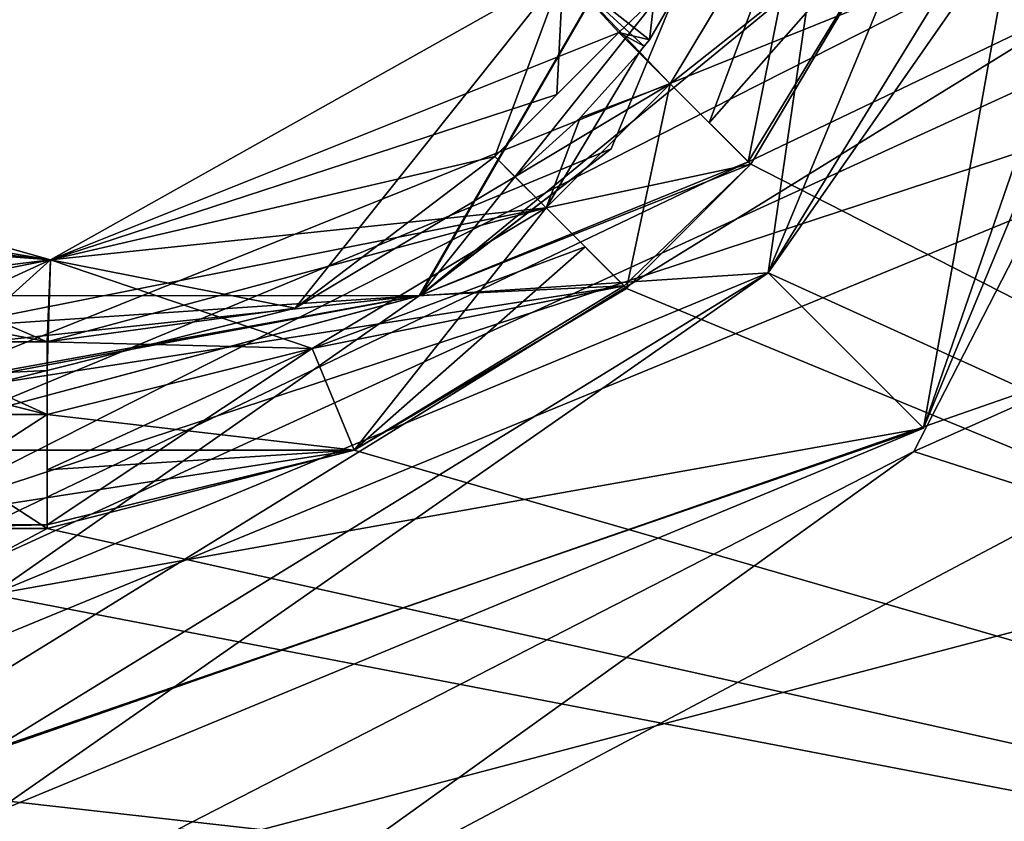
# Model space of a CAD drawing. Header units: millimetres. Extents: x -8.5 to 79.9, y -52.5 to 37.
# Tile 12 of 159: x 2.6 to 7.1, y -31 to -27.4. Entities that reach past the tile are written whole.
import ezdxf

# ---------------------------------------------------------------- set-up
doc = ezdxf.new("R2010")
doc.units = ezdxf.units.MM
doc.header["$LTSCALE"] = 65.185185
for name, color, linetype in [('131', 7, 'CONTINUOUS'), ('138', 7, 'CONTINUOUS'), ('170', 7, 'CONTINUOUS'), ('181', 7, 'CONTINUOUS'), ('183', 7, 'CONTINUOUS'), ('202', 7, 'CONTINUOUS'), ('206', 7, 'CONTINUOUS'), ('256', 7, 'CONTINUOUS'), ('258', 7, 'CONTINUOUS'), ('260', 7, 'CONTINUOUS'), ('31', 7, 'CONTINUOUS'), ('312', 7, 'CONTINUOUS'), ('313', 7, 'CONTINUOUS'), ('314', 7, 'CONTINUOUS'), ('529', 7, 'CONTINUOUS'), ('545', 7, 'CONTINUOUS'), ('546', 7, 'CONTINUOUS'), ('549', 7, 'CONTINUOUS'), ('550', 7, 'CONTINUOUS'), ('551', 7, 'CONTINUOUS'), ('552', 7, 'CONTINUOUS'), ('553', 7, 'CONTINUOUS'), ('554', 7, 'CONTINUOUS'), ('555', 7, 'CONTINUOUS'), ('58', 7, 'CONTINUOUS'), ('581', 7, 'CONTINUOUS'), ('583', 7, 'CONTINUOUS'), ('584', 7, 'CONTINUOUS'), ('591', 7, 'CONTINUOUS'), ('592', 7, 'CONTINUOUS'), ('593', 7, 'CONTINUOUS'), ('594', 7, 'CONTINUOUS'), ('595', 7, 'CONTINUOUS'), ('596', 7, 'CONTINUOUS'), ('597', 7, 'CONTINUOUS'), ('599', 7, 'CONTINUOUS'), ('601', 7, 'CONTINUOUS'), ('641', 7, 'CONTINUOUS'), ('645', 7, 'CONTINUOUS'), ('646', 7, 'CONTINUOUS'), ('648', 7, 'CONTINUOUS'), ('659', 7, 'CONTINUOUS'), ('660', 7, 'CONTINUOUS'), ('661', 7, 'CONTINUOUS'), ('662', 7, 'CONTINUOUS'), ('663', 7, 'CONTINUOUS'), ('664', 7, 'CONTINUOUS'), ('665', 7, 'CONTINUOUS'), ('666', 7, 'CONTINUOUS'), ('667', 7, 'CONTINUOUS'), ('668', 7, 'CONTINUOUS'), ('669', 7, 'CONTINUOUS'), ('670', 7, 'CONTINUOUS'), ('671', 7, 'CONTINUOUS'), ('705', 7, 'CONTINUOUS'), ('962', 7, 'CONTINUOUS'), ('964', 7, 'CONTINUOUS'), ('967', 7, 'CONTINUOUS')]:
    doc.layers.add(name, color=color, linetype=linetype)

msp = doc.modelspace()

# ---------------------------------------------------------------- linework, layer by layer
at = {"layer": '131', "linetype": 'Continuous'}
for points in [[(8.5, -22.5, -226), (-5.8, -32.25, -226), (8.5, -19.5, -226), (8.5, -22.5, -226)], [(8.5, -19.5, -226), (-5.8, -32.25, -226), (-2.5, -19.5, -226), (8.5, -19.5, -226)], [(-5.8, -32.25, -226), (8.5, -22.5, -226), (8.5, -23.5, -226), (-5.8, -32.25, -226)], [(8.5, -26.5, -226), (-5.8, -32.25, -226), (8.5, -23.5, -226), (8.5, -26.5, -226)], [(11.7, -32.25, -226), (-5.8, -32.25, -226), (11.7, -26.5, -226), (11.7, -32.25, -226)], [(11.7, -26.5, -226), (-5.8, -32.25, -226), (8.5, -26.5, -226), (11.7, -26.5, -226)]]:
    msp.add_3dface(points, dxfattribs=at)
at = {"layer": '138', "linetype": 'Continuous'}
for points in [[(-5.5, -33.5, -227), (9.3, -26, -227), (-5.5, -21.5, -227), (-5.5, -33.5, -227)], [(9.3, -26, -227), (-5.5, -33.5, -227), (9.4464, -26.3535, -227), (9.3, -26, -227)], [(9.4464, -26.3535, -227), (-5.5, -33.5, -227), (9.8, -26.5, -227), (9.4464, -26.3535, -227)], [(9.8, -26.5, -227), (-5.5, -33.5, -227), (11.5, -26.5, -227), (9.8, -26.5, -227)], [(11.5, -26.5, -227), (-5.5, -33.5, -227), (12.9142, -27.0858, -227), (11.5, -26.5, -227)], [(-5.5, -33.5, -227), (13.5, -28.5, -227), (12.9142, -27.0858, -227), (-5.5, -33.5, -227)], [(13.5, -33.5, -227), (13.5, -28.5, -227), (-5.5, -33.5, -227), (13.5, -33.5, -227)]]:
    msp.add_3dface(points, dxfattribs=at)
at = {"layer": '170', "linetype": 'Continuous'}
for points in [[(-5.5, -33.5, 62.5), (9.3, -26, 62.5), (-5.5, -21.5, 62.5), (-5.5, -33.5, 62.5)], [(9.3, -26, 62.5), (-5.5, -33.5, 62.5), (9.4464, -26.3535, 62.5), (9.3, -26, 62.5)], [(9.4464, -26.3535, 62.5), (-5.5, -33.5, 62.5), (9.8, -26.5, 62.5), (9.4464, -26.3535, 62.5)], [(12.9142, -27.0858, 62.5), (11.5, -26.5, 62.5), (-5.5, -33.5, 62.5), (12.9142, -27.0858, 62.5)], [(-5.5, -33.5, 62.5), (11.5, -26.5, 62.5), (9.8, -26.5, 62.5), (-5.5, -33.5, 62.5)], [(13.5, -28.5, 62.5), (12.9142, -27.0858, 62.5), (-5.5, -33.5, 62.5), (13.5, -28.5, 62.5)], [(13.5, -33.5, 62.5), (13.5, -28.5, 62.5), (-5.5, -33.5, 62.5), (13.5, -33.5, 62.5)]]:
    msp.add_3dface(points, dxfattribs=at)
at = {"layer": '181', "linetype": 'Continuous'}
for points in [[(7.5, -25, 54), (14.2, -32.25, 54), (6.0355, -28.5355, 54), (7.5, -25, 54)], [(6.0355, -28.5355, 54), (14.2, -32.25, 54), (2.5, -30, 54), (6.0355, -28.5355, 54)], [(13.6142, -33.6642, 54), (12.2, -34.25, 54), (-5.8, -30, 54), (13.6142, -33.6642, 54)], [(-5.8, -30, 54), (12.2, -34.25, 54), (-5.8, -34.25, 54), (-5.8, -30, 54)], [(14.2, -32.25, 54), (13.6142, -33.6642, 54), (-5.8, -30, 54), (14.2, -32.25, 54)], [(14.2, -32.25, 54), (-5.8, -30, 54), (2.5, -30, 54), (14.2, -32.25, 54)]]:
    msp.add_3dface(points, dxfattribs=at)
at = {"layer": '183', "linetype": 'Continuous'}
for points in [[(7.5, -25, 54), (6.0355, -28.5355, 54), (8.2071, -25, 53.7071), (7.5, -25, 54)], [(8.2071, -25, 53.7071), (6.0355, -28.5355, 54), (8.5, -25, 53), (8.2071, -25, 53.7071)], [(8.5, -25, 53), (6.0355, -28.5355, 54), (6.7426, -29.2426, 53), (8.5, -25, 53)], [(6.0355, -28.5355, 54), (2.5, -30, 54), (6.7426, -29.2426, 53), (6.0355, -28.5355, 54)], [(2.5, -30, 54), (2.5, -30.7071, 53.7071), (6.7426, -29.2426, 53), (2.5, -30, 54)], [(2.5, -30.7071, 53.7071), (2.5, -31, 53), (6.7426, -29.2426, 53), (2.5, -30.7071, 53.7071)]]:
    msp.add_3dface(points, dxfattribs=at)
at = {"layer": '202', "linetype": 'Continuous'}
for points in [[(-5.8, -35.5, 63), (-2.5, -19.5, 63), (9.6, -20, 63), (-5.8, -35.5, 63)], [(9.6, -26, 63), (-5.8, -35.5, 63), (9.6, -20, 63), (9.6, -26, 63)], [(13.2262, -35.0018, 63), (-5.8, -35.5, 63), (9.6, -26, 63), (13.2262, -35.0018, 63)]]:
    msp.add_3dface(points, dxfattribs=at)
at = {"layer": '206', "linetype": 'Continuous'}
for points in [[(-5.8, 34.5003, 66.4472), (-5.8, -34.5003, 66.4472), (11.2785, 34.0531, 66), (-5.8, 34.5003, 66.4472)], [(-5.8, -34.5003, 66.4472), (11.2785, -34.0531, 66), (11.2785, 34.0531, 66), (-5.8, -34.5003, 66.4472)]]:
    msp.add_3dface(points, dxfattribs=at)
at = {"layer": '256', "linetype": 'Continuous'}
for points in [[(6.6987, -29.3487, 56.5), (14.2, -31.75, 56.5), (8.4182, -26, 56.5), (6.6987, -29.3487, 56.5)], [(3.35, -31.0682, 56.5), (14.2, -31.75, 56.5), (6.6987, -29.3487, 56.5), (3.35, -31.0682, 56.5)]]:
    msp.add_3dface(points, dxfattribs=at)
at = {"layer": '258', "linetype": 'Continuous'}
for points in [[(14.2, -26, 58.8), (14.2, -31.75, 58.8), (3.35, -31.75, 58.8), (14.2, -26, 58.8)], [(14.2, -26, 58.8), (3.35, -31.75, 58.8), (6.6987, -29.3487, 58.8), (14.2, -26, 58.8)], [(8.4182, -26, 58.8), (14.2, -26, 58.8), (6.6987, -29.3487, 58.8), (8.4182, -26, 58.8)], [(6.6987, -29.3487, 58.8), (3.35, -31.75, 58.8), (3.35, -31.0682, 58.8), (6.6987, -29.3487, 58.8)]]:
    msp.add_3dface(points, dxfattribs=at)
at = {"layer": '260', "linetype": 'Continuous'}
for points in [[(6.6987, -29.3487, 56.5), (8.4182, -26, 56.5), (6.6987, -29.3487, 58.8), (6.6987, -29.3487, 56.5)], [(8.4182, -26, 56.5), (8.4182, -26, 58.8), (6.6987, -29.3487, 58.8), (8.4182, -26, 56.5)], [(3.35, -31.0682, 56.5), (6.6987, -29.3487, 56.5), (3.35, -31.0682, 58.8), (3.35, -31.0682, 56.5)], [(6.6987, -29.3487, 56.5), (6.6987, -29.3487, 58.8), (3.35, -31.0682, 58.8), (6.6987, -29.3487, 56.5)]]:
    msp.add_3dface(points, dxfattribs=at)
at = {"layer": '31', "linetype": 'Continuous'}
for points in [[(14.2, -32.25, -219), (14.2, 32.25, -219), (7.0498, -25.4, -219), (14.2, -32.25, -219)], [(6.6922, -26.7986, -219), (14.2, -32.25, -219), (7.0498, -25.4, -219), (6.6922, -26.7986, -219)], [(5.9442, -28.0285, -219), (5.9561, -28.0404, -219), (6.6922, -26.7986, -219), (5.9442, -28.0285, -219)], [(5.9561, -28.0404, -219), (14.2, -32.25, -219), (6.6922, -26.7986, -219), (5.9561, -28.0404, -219)], [(5.3904, -28.6061, -219), (14.2, -32.25, -219), (5.9561, -28.0404, -219), (5.3904, -28.6061, -219)], [(5.3785, -28.5942, -219), (4.1486, -29.3422, -219), (5.3904, -28.6061, -219), (5.3785, -28.5942, -219)], [(4.1486, -29.3422, -219), (14.2, -32.25, -219), (5.3904, -28.6061, -219), (4.1486, -29.3422, -219)], [(2.75, -29.6998, -219), (14.2, -32.25, -219), (4.1486, -29.3422, -219), (2.75, -29.6998, -219)], [(2.75, -29.6829, -219), (2.75, -29.6998, -219), (4.1486, -29.3422, -219), (2.75, -29.6829, -219)], [(-5.8, -34.25, -219), (14.2, -32.25, -219), (2.75, -29.6998, -219), (-5.8, -34.25, -219)], [(1.95, -29.6998, -219), (-5.8, -34.25, -219), (2.75, -29.6998, -219), (1.95, -29.6998, -219)]]:
    msp.add_3dface(points, dxfattribs=at)
at = {"layer": '312', "linetype": 'Continuous'}
for points in [[(8.5, -25, 53), (6.7426, -29.2426, 53), (8.5, -25, -53), (8.5, -25, 53)], [(8.5, -25, -53), (6.7426, -29.2426, 53), (6.7426, -29.2426, -53), (8.5, -25, -53)], [(6.7426, -29.2426, 53), (2.5, -31, 53), (6.7426, -29.2426, -53), (6.7426, -29.2426, 53)], [(2.5, -31, 53), (2.5, -31, -53), (6.7426, -29.2426, -53), (2.5, -31, 53)]]:
    msp.add_3dface(points, dxfattribs=at)
at = {"layer": '313', "linetype": 'Continuous'}
for points in [[(7.5, -25, -54), (6.7426, -29.2426, -53), (6.0355, -28.5355, -54), (7.5, -25, -54)], [(8.5, -25, -53), (6.7426, -29.2426, -53), (8.2071, -25, -53.7071), (8.5, -25, -53)], [(8.2071, -25, -53.7071), (6.7426, -29.2426, -53), (7.5, -25, -54), (8.2071, -25, -53.7071)], [(6.7426, -29.2426, -53), (2.5, -31, -53), (6.0355, -28.5355, -54), (6.7426, -29.2426, -53)], [(2.5, -31, -53), (2.5, -30.7071, -53.7071), (6.0355, -28.5355, -54), (2.5, -31, -53)], [(2.5, -30.7071, -53.7071), (2.5, -30, -54), (6.0355, -28.5355, -54), (2.5, -30.7071, -53.7071)]]:
    msp.add_3dface(points, dxfattribs=at)
at = {"layer": '314', "linetype": 'Continuous'}
for points in [[(6.55, -25, -54), (6.0355, -28.5355, -54), (4.4451, -28.64, -54), (6.55, -25, -54)], [(7.5, -25, -54), (6.0355, -28.5355, -54), (6.55, -25, -54), (7.5, -25, -54)], [(6.0355, -28.5355, -54), (2.5, -30, -54), (4.4451, -28.64, -54), (6.0355, -28.5355, -54)], [(4.4451, -28.64, -54), (2.5, -30, -54), (0.2505, -28.6376, -54), (4.4451, -28.64, -54)]]:
    msp.add_3dface(points, dxfattribs=at)
at = {"layer": '529', "linetype": 'Continuous'}
for points in [[(5.3198, -27.9698, 40), (6.55, -25, 40), (5.3198, -27.9698, -40), (5.3198, -27.9698, 40)], [(5.3198, -27.9698, -40), (6.55, -25, 40), (6.55, -25, -40), (5.3198, -27.9698, -40)], [(2.35, -29.2, 40), (5.3198, -27.9698, 40), (2.35, -29.2, -40), (2.35, -29.2, 40)], [(2.35, -29.2, -40), (5.3198, -27.9698, 40), (5.3198, -27.9698, -40), (2.35, -29.2, -40)]]:
    msp.add_3dface(points, dxfattribs=at)
at = {"layer": '545', "linetype": 'Continuous'}
for points in [[(6.55, -25, 54), (5.3198, -27.9698, 40), (4.4495, -28.6376, 54), (6.55, -25, 54)], [(6.55, -25, 54), (6.55, -25, 40), (5.3198, -27.9698, 40), (6.55, -25, 54)], [(5.3198, -27.9698, 40), (2.35, -29.2, 40), (4.4495, -28.6376, 54), (5.3198, -27.9698, 40)], [(4.4495, -28.6376, 54), (0.7601, -28.8875, 47.6452), (0.2549, -28.64, 54), (4.4495, -28.6376, 54)], [(1.0694, -29, 47.25), (0.7601, -28.8875, 47.6452), (4.4495, -28.6376, 54), (1.0694, -29, 47.25)], [(1.0694, -29, 40), (1.0694, -29, 47.25), (4.4495, -28.6376, 54), (1.0694, -29, 40)], [(1.0694, -29, 40), (4.4495, -28.6376, 54), (1.7019, -29.1497, 40), (1.0694, -29, 40)], [(4.4495, -28.6376, 54), (2.35, -29.2, 40), (1.7019, -29.1497, 40), (4.4495, -28.6376, 54)]]:
    msp.add_3dface(points, dxfattribs=at)
at = {"layer": '546', "linetype": 'Continuous'}
for points in [[(6.55, -25, 54), (4.4495, -28.6376, 54), (7.0329, -25.4, 54), (6.55, -25, 54)], [(7.0329, -25.4, 54), (4.4495, -28.6376, 54), (6.6922, -26.7986, 54), (7.0329, -25.4, 54)], [(6.6922, -26.7986, 54), (4.4495, -28.6376, 54), (5.9442, -28.0285, 54), (6.6922, -26.7986, 54)], [(5.9442, -28.0285, 54), (4.4495, -28.6376, 54), (5.9561, -28.0404, 54), (5.9442, -28.0285, 54)], [(5.9561, -28.0404, 54), (4.4495, -28.6376, 54), (5.3785, -28.5942, 54), (5.9561, -28.0404, 54)], [(5.3904, -28.6061, 54), (5.9561, -28.0404, 54), (5.3785, -28.5942, 54), (5.3904, -28.6061, 54)], [(4.4495, -28.6376, 54), (0.5514, -29.3422, 54), (5.3785, -28.5942, 54), (4.4495, -28.6376, 54)], [(5.3785, -28.5942, 54), (0.5514, -29.3422, 54), (4.1486, -29.3422, 54), (5.3785, -28.5942, 54)], [(4.4495, -28.6376, 54), (0.2549, -28.64, 54), (0.5514, -29.3422, 54), (4.4495, -28.6376, 54)], [(0.5514, -29.3422, 54), (1.95, -29.6829, 54), (4.1486, -29.3422, 54), (0.5514, -29.3422, 54)], [(4.1486, -29.3422, 54), (1.95, -29.6829, 54), (2.75, -29.6829, 54), (4.1486, -29.3422, 54)], [(2.75, -29.6829, 54), (1.95, -29.6829, 54), (1.95, -29.6998, 54), (2.75, -29.6829, 54)], [(2.75, -29.6998, 54), (2.75, -29.6829, 54), (1.95, -29.6998, 54), (2.75, -29.6998, 54)]]:
    msp.add_3dface(points, dxfattribs=at)
at = {"layer": '549', "linetype": 'Continuous'}
for points in [[(2.75, -29.1809, 54.5189), (1.95, -29.1809, 54.5189), (1.95, -28.9799, 54.7198), (2.75, -29.1809, 54.5189)], [(2.35, -29, 54.6997), (2.75, -29.1809, 54.5189), (1.95, -28.9799, 54.7198), (2.35, -29, 54.6997)], [(2.75, -28.9799, 54.7198), (2.75, -29.1809, 54.5189), (2.35, -29, 54.6997), (2.75, -28.9799, 54.7198)], [(2.75, -29.6998, 54), (1.95, -29.6998, 54), (1.95, -29.1809, 54.5189), (2.75, -29.6998, 54)], [(2.75, -29.6998, 54), (1.95, -29.1809, 54.5189), (2.75, -29.1809, 54.5189), (2.75, -29.6998, 54)]]:
    msp.add_3dface(points, dxfattribs=at)
at = {"layer": '550', "linetype": 'Continuous'}
for points in [[(2.75, -29.6829, 54), (2.75, -29.6998, 54), (2.75, -29.1809, 54.5189), (2.75, -29.6829, 54)], [(2.75, -29.6829, 54), (2.75, -29.1809, 54.5189), (2.75, -29.432, 54.25), (2.75, -29.6829, 54)], [(2.75, -29.432, 54.25), (2.75, -29.1809, 54.5189), (2.75, -29.1809, 54.5), (2.75, -29.432, 54.25)]]:
    msp.add_3dface(points, dxfattribs=at)
at = {"layer": '551', "linetype": 'Continuous'}
for points in [[(5.0235, -28.2392, 54.5), (4.1486, -29.3422, 54), (3.9573, -28.8803, 54.5), (5.0235, -28.2392, 54.5)], [(5.201, -28.4167, 54.25), (4.1486, -29.3422, 54), (5.0235, -28.2392, 54.5), (5.201, -28.4167, 54.25)], [(5.3785, -28.5942, 54), (4.1486, -29.3422, 54), (5.201, -28.4167, 54.25), (5.3785, -28.5942, 54)], [(4.1486, -29.3422, 54), (2.75, -29.6829, 54), (3.9573, -28.8803, 54.5), (4.1486, -29.3422, 54)], [(2.75, -29.1809, 54.5), (3.9573, -28.8803, 54.5), (2.75, -29.432, 54.25), (2.75, -29.1809, 54.5)], [(2.75, -29.6829, 54), (2.75, -29.432, 54.25), (3.9573, -28.8803, 54.5), (2.75, -29.6829, 54)]]:
    msp.add_3dface(points, dxfattribs=at)
at = {"layer": '552', "linetype": 'Continuous'}
for points in [[(5.3904, -28.6061, 54), (5.201, -28.4167, 54.25), (5.0235, -28.2392, 54.5), (5.3904, -28.6061, 54)], [(5.3904, -28.6061, 54), (5.0235, -28.2392, 54.5), (5.0235, -28.2392, 54.5189), (5.3904, -28.6061, 54)], [(5.3904, -28.6061, 54), (5.3785, -28.5942, 54), (5.201, -28.4167, 54.25), (5.3904, -28.6061, 54)]]:
    msp.add_3dface(points, dxfattribs=at)
at = {"layer": '553', "linetype": 'Continuous'}
for points in [[(5.4471, -27.5314, 54.7198), (5.5892, -27.6735, 54.5189), (5.1785, -27.8285, 54.6997), (5.4471, -27.5314, 54.7198)], [(5.5892, -27.6735, 54.5189), (5.0235, -28.2392, 54.5189), (4.8814, -28.0971, 54.7198), (5.5892, -27.6735, 54.5189)], [(5.1785, -27.8285, 54.6997), (5.5892, -27.6735, 54.5189), (4.8814, -28.0971, 54.7198), (5.1785, -27.8285, 54.6997)], [(5.9561, -28.0404, 54), (5.0235, -28.2392, 54.5189), (5.5892, -27.6735, 54.5189), (5.9561, -28.0404, 54)], [(5.9561, -28.0404, 54), (5.3904, -28.6061, 54), (5.0235, -28.2392, 54.5189), (5.9561, -28.0404, 54)]]:
    msp.add_3dface(points, dxfattribs=at)
at = {"layer": '554', "linetype": 'Continuous'}
for points in [[(5.9442, -28.0285, 54), (5.9561, -28.0404, 54), (5.5892, -27.6735, 54.5189), (5.9442, -28.0285, 54)], [(5.9442, -28.0285, 54), (5.5892, -27.6735, 54.5189), (5.7667, -27.851, 54.25), (5.9442, -28.0285, 54)], [(5.7667, -27.851, 54.25), (5.5892, -27.6735, 54.5189), (5.5892, -27.6735, 54.5), (5.7667, -27.851, 54.25)]]:
    msp.add_3dface(points, dxfattribs=at)
at = {"layer": '555', "linetype": 'Continuous'}
for points in [[(5.5892, -27.6735, 54.5), (6.2303, -26.6073, 54.5), (5.7667, -27.851, 54.25), (5.5892, -27.6735, 54.5)], [(5.9442, -28.0285, 54), (5.7667, -27.851, 54.25), (6.2303, -26.6073, 54.5), (5.9442, -28.0285, 54)], [(6.6922, -26.7986, 54), (5.9442, -28.0285, 54), (6.2303, -26.6073, 54.5), (6.6922, -26.7986, 54)]]:
    msp.add_3dface(points, dxfattribs=at)
at = {"layer": '58', "linetype": 'Continuous'}
for points in [[(11.2785, -34.0531, -231), (-5.8, -34.5003, -231.4472), (-5.8, 34.5003, -231.4472), (11.2785, -34.0531, -231)], [(11.2785, -34.0531, -231), (-5.8, 34.5003, -231.4472), (11.2785, 34.0531, -231), (11.2785, -34.0531, -231)]]:
    msp.add_3dface(points, dxfattribs=at)
at = {"layer": '581', "linetype": 'Continuous'}
for points in [[(5.4944, -27.4724, 59), (5.4709, -27.502, 59), (5.4944, -27.4724, -224), (5.4944, -27.4724, 59)], [(5.4944, -27.4724, -224), (5.4709, -27.502, 59), (5.4709, -27.502, -224), (5.4944, -27.4724, -224)], [(5.4471, -27.5314, -219.7198), (5.1785, -27.8285, 54.6997), (5.1784, -27.8284, -219.6998), (5.4471, -27.5314, -219.7198)], [(5.4471, -27.5314, 54.7198), (5.1785, -27.8285, 54.6997), (5.4471, -27.5314, -219.7198), (5.4471, -27.5314, 54.7198)], [(5.4709, -27.502, -224), (5.4709, -27.502, 59), (5.4471, -27.5314, 54.7198), (5.4709, -27.502, -224)], [(5.4709, -27.502, -224), (5.4471, -27.5314, 54.7198), (5.4471, -27.5314, -219.7198), (5.4709, -27.502, -224)], [(5.4471, -27.5314, 59), (5.4471, -27.5314, 54.7198), (5.4709, -27.502, 59), (5.4471, -27.5314, 59)], [(5.4471, -27.5314, -224), (5.4709, -27.502, -224), (5.4471, -27.5314, -219.7198), (5.4471, -27.5314, -224)], [(5.1785, -27.8285, 54.6997), (4.8814, -28.0971, 54.7198), (5.1784, -27.8284, -219.6998), (5.1785, -27.8285, 54.6997)], [(5.1784, -27.8284, -219.6998), (4.8814, -28.0971, 54.7198), (4.8814, -28.0971, -219.7198), (5.1784, -27.8284, -219.6998)], [(3.8807, -28.6955, 59), (4.8814, -28.0971, 54.7198), (4.8814, -28.0971, 59), (3.8807, -28.6955, 59)], [(4.8814, -28.0971, 54.7198), (3.8807, -28.6955, 59), (4.8814, -28.0971, -219.7198), (4.8814, -28.0971, 54.7198)], [(4.8814, -28.0971, -219.7198), (3.8807, -28.6955, 59), (4.8814, -28.0971, -224), (4.8814, -28.0971, -219.7198)], [(4.8814, -28.0971, -224), (3.8807, -28.6955, 59), (3.8807, -28.6955, -224), (4.8814, -28.0971, -224)], [(2.75, -28.9799, 59), (2.75, -28.9799, 54.7198), (3.8807, -28.6955, -224), (2.75, -28.9799, 59)], [(3.8807, -28.6955, -224), (2.75, -28.9799, 54.7198), (2.75, -28.9799, -219.7198), (3.8807, -28.6955, -224)], [(3.8807, -28.6955, 59), (2.75, -28.9799, 59), (3.8807, -28.6955, -224), (3.8807, -28.6955, 59)], [(2.75, -28.9799, -224), (3.8807, -28.6955, -224), (2.75, -28.9799, -219.7198), (2.75, -28.9799, -224)], [(2.75, -28.9799, 54.7198), (2.35, -29, 54.6997), (2.75, -28.9799, -219.7198), (2.75, -28.9799, 54.7198)], [(2.75, -28.9799, -219.7198), (2.35, -29, 54.6997), (2.35, -29, -219.6998), (2.75, -28.9799, -219.7198)]]:
    msp.add_3dface(points, dxfattribs=at)
at = {"layer": '583', "linetype": 'Continuous'}
for points in [[(5.1013, -27.1634, 59.5), (2.7658, -28.4751, 59.5), (5.355, -27.4394, 59.1295), (5.1013, -27.1634, 59.5)], [(5.4944, -27.4724, 59), (5.1013, -27.1634, 59.5), (5.355, -27.4394, 59.1295), (5.4944, -27.4724, 59)], [(5.355, -27.4394, 59.1295), (2.7658, -28.4751, 59.5), (5.0722, -27.7222, 59.1502), (5.355, -27.4394, 59.1295)], [(5.4471, -27.5314, 59), (5.4709, -27.502, 59), (5.355, -27.4394, 59.1295), (5.4471, -27.5314, 59)], [(5.4709, -27.502, 59), (5.4944, -27.4724, 59), (5.355, -27.4394, 59.1295), (5.4709, -27.502, 59)], [(5.0722, -27.7222, 59.1502), (2.7658, -28.4751, 59.5), (4.7894, -28.005, 59.1295), (5.0722, -27.7222, 59.1502)], [(2.7658, -28.4751, 59.5), (0.1866, -27.7513, 59.5), (2.75, -28.8498, 59.1295), (2.7658, -28.4751, 59.5)], [(2.75, -28.8498, 59.1295), (0.1866, -27.7513, 59.5), (2.35, -28.8498, 59.1502), (2.75, -28.8498, 59.1295)], [(2.7658, -28.4751, 59.5), (3.8807, -28.6955, 59), (4.7894, -28.005, 59.1295), (2.7658, -28.4751, 59.5)], [(3.8807, -28.6955, 59), (4.8814, -28.0971, 59), (4.7894, -28.005, 59.1295), (3.8807, -28.6955, 59)], [(3.8807, -28.6955, 59), (2.7658, -28.4751, 59.5), (2.75, -28.8498, 59.1295), (3.8807, -28.6955, 59)], [(2.75, -28.9799, 59), (3.8807, -28.6955, 59), (2.75, -28.8498, 59.1295), (2.75, -28.9799, 59)]]:
    msp.add_3dface(points, dxfattribs=at)
at = {"layer": '584', "linetype": 'Continuous'}
for points in [[(5.5892, -27.6735, 59.5), (5.1013, -27.1634, 59.5), (6.2303, -26.6073, 59.5), (5.5892, -27.6735, 59.5)], [(2.7658, -28.4751, 59.5), (5.1013, -27.1634, 59.5), (4.7894, -28.005, 59.5), (2.7658, -28.4751, 59.5)], [(4.7894, -28.005, 59.5), (5.1013, -27.1634, 59.5), (5.355, -27.4394, 59.5), (4.7894, -28.005, 59.5)], [(5.355, -27.4394, 59.5), (5.1013, -27.1634, 59.5), (5.5892, -27.6735, 59.5), (5.355, -27.4394, 59.5)], [(0.1866, -27.7513, 59.5), (2.7658, -28.4751, 59.5), (-0.0894, -28.005, 59.5), (0.1866, -27.7513, 59.5)], [(2.7658, -28.4751, 59.5), (-0.3235, -28.2392, 59.5), (-0.0894, -28.005, 59.5), (2.7658, -28.4751, 59.5)], [(5.0235, -28.2392, 59.5), (2.7658, -28.4751, 59.5), (4.7894, -28.005, 59.5), (5.0235, -28.2392, 59.5)], [(1.95, -28.8498, 59.5), (-0.3235, -28.2392, 59.5), (2.75, -28.8498, 59.5), (1.95, -28.8498, 59.5)], [(-0.3235, -28.2392, 59.5), (2.7658, -28.4751, 59.5), (2.75, -28.8498, 59.5), (-0.3235, -28.2392, 59.5)], [(3.9573, -28.8803, 59.5), (2.7658, -28.4751, 59.5), (5.0235, -28.2392, 59.5), (3.9573, -28.8803, 59.5)], [(2.75, -28.8498, 59.5), (2.7658, -28.4751, 59.5), (3.9573, -28.8803, 59.5), (2.75, -28.8498, 59.5)], [(2.75, -29.1809, 59.5), (2.75, -28.8498, 59.5), (3.9573, -28.8803, 59.5), (2.75, -29.1809, 59.5)]]:
    msp.add_3dface(points, dxfattribs=at)
at = {"layer": '591', "linetype": 'Continuous'}
for points in [[(1.95, -28.8498, 59.1295), (1.95, -28.8498, 59.5), (2.75, -28.8498, 59.5), (1.95, -28.8498, 59.1295)], [(2.35, -28.8498, 59.1502), (1.95, -28.8498, 59.1295), (2.75, -28.8498, 59.5), (2.35, -28.8498, 59.1502)], [(2.75, -28.8498, 59.1295), (2.35, -28.8498, 59.1502), (2.75, -28.8498, 59.5), (2.75, -28.8498, 59.1295)]]:
    msp.add_3dface(points, dxfattribs=at)
at = {"layer": '592', "linetype": 'Continuous'}
for points in [[(2.75, -28.9799, 59), (2.75, -28.8498, 59.1295), (2.75, -28.8498, 59.5), (2.75, -28.9799, 59)], [(2.75, -28.9799, 59), (2.75, -28.8498, 59.5), (2.75, -29.1809, 59.5), (2.75, -28.9799, 59)], [(2.75, -29.1809, 54.5189), (2.75, -28.9799, 54.7198), (2.75, -28.9799, 59), (2.75, -29.1809, 54.5189)], [(2.75, -29.1809, 54.5189), (2.75, -28.9799, 59), (2.75, -29.1809, 59.5), (2.75, -29.1809, 54.5189)]]:
    msp.add_3dface(points, dxfattribs=at)
at = {"layer": '593', "linetype": 'Continuous'}
for points in [[(5.0235, -28.2392, 54.5), (3.9573, -28.8803, 54.5), (5.0235, -28.2392, 54.5189), (5.0235, -28.2392, 54.5)], [(5.0235, -28.2392, 54.5189), (3.9573, -28.8803, 54.5), (5.0235, -28.2392, 59.5), (5.0235, -28.2392, 54.5189)], [(3.9573, -28.8803, 54.5), (3.9573, -28.8803, 59.5), (5.0235, -28.2392, 59.5), (3.9573, -28.8803, 54.5)], [(2.75, -29.1809, 54.5), (2.75, -29.1809, 54.5189), (3.9573, -28.8803, 59.5), (2.75, -29.1809, 54.5)], [(2.75, -29.1809, 54.5189), (2.75, -29.1809, 59.5), (3.9573, -28.8803, 59.5), (2.75, -29.1809, 54.5189)], [(3.9573, -28.8803, 54.5), (2.75, -29.1809, 54.5), (3.9573, -28.8803, 59.5), (3.9573, -28.8803, 54.5)]]:
    msp.add_3dface(points, dxfattribs=at)
at = {"layer": '594', "linetype": 'Continuous'}
for points in [[(4.7894, -28.005, 59.1295), (4.8814, -28.0971, 59), (5.0235, -28.2392, 59.5), (4.7894, -28.005, 59.1295)], [(4.7894, -28.005, 59.1295), (5.0235, -28.2392, 59.5), (4.7894, -28.005, 59.5), (4.7894, -28.005, 59.1295)], [(4.8814, -28.0971, 54.7198), (5.0235, -28.2392, 54.5189), (5.0235, -28.2392, 59.5), (4.8814, -28.0971, 54.7198)], [(4.8814, -28.0971, 59), (4.8814, -28.0971, 54.7198), (5.0235, -28.2392, 59.5), (4.8814, -28.0971, 59)]]:
    msp.add_3dface(points, dxfattribs=at)
at = {"layer": '595', "linetype": 'Continuous'}
for points in [[(5.0722, -27.7222, 59.1502), (4.7894, -28.005, 59.1295), (5.355, -27.4394, 59.5), (5.0722, -27.7222, 59.1502)], [(4.7894, -28.005, 59.1295), (4.7894, -28.005, 59.5), (5.355, -27.4394, 59.5), (4.7894, -28.005, 59.1295)], [(5.355, -27.4394, 59.1295), (5.0722, -27.7222, 59.1502), (5.355, -27.4394, 59.5), (5.355, -27.4394, 59.1295)]]:
    msp.add_3dface(points, dxfattribs=at)
at = {"layer": '596', "linetype": 'Continuous'}
for points in [[(5.4471, -27.5314, 59), (5.355, -27.4394, 59.1295), (5.355, -27.4394, 59.5), (5.4471, -27.5314, 59)], [(5.4471, -27.5314, 59), (5.355, -27.4394, 59.5), (5.5892, -27.6735, 59.5), (5.4471, -27.5314, 59)], [(5.5892, -27.6735, 54.5189), (5.4471, -27.5314, 54.7198), (5.4471, -27.5314, 59), (5.5892, -27.6735, 54.5189)], [(5.5892, -27.6735, 54.5189), (5.4471, -27.5314, 59), (5.5892, -27.6735, 59.5), (5.5892, -27.6735, 54.5189)]]:
    msp.add_3dface(points, dxfattribs=at)
at = {"layer": '597', "linetype": 'Continuous'}
for points in [[(5.5892, -27.6735, 54.5), (5.5892, -27.6735, 54.5189), (6.2303, -26.6073, 59.5), (5.5892, -27.6735, 54.5)], [(5.5892, -27.6735, 54.5189), (5.5892, -27.6735, 59.5), (6.2303, -26.6073, 59.5), (5.5892, -27.6735, 54.5189)], [(6.2303, -26.6073, 54.5), (5.5892, -27.6735, 54.5), (6.2303, -26.6073, 59.5), (6.2303, -26.6073, 54.5)]]:
    msp.add_3dface(points, dxfattribs=at)
at = {"layer": '599', "linetype": 'Continuous'}
for points in [[(5.4944, -27.4724, 59), (5.4944, -27.4724, -224), (6.0598, -26.4957, -224), (5.4944, -27.4724, 59)], [(5.4944, -27.4724, 59), (6.0598, -26.4957, -224), (6.0598, -26.4957, 59), (5.4944, -27.4724, 59)]]:
    msp.add_3dface(points, dxfattribs=at)
at = {"layer": '601', "linetype": 'Continuous'}
msp.add_3dface([(5.1013, -27.1634, 59.5), (5.4944, -27.4724, 59), (6.0598, -26.4957, 59), (5.1013, -27.1634, 59.5)], dxfattribs=at)
at = {"layer": '641', "linetype": 'Continuous'}
for points in [[(6.55, -25, -54), (4.4451, -28.64, -54), (6.55, -25, -40), (6.55, -25, -54)], [(4.4451, -28.64, -54), (5.3198, -27.9698, -40), (6.55, -25, -40), (4.4451, -28.64, -54)], [(4.4451, -28.64, -54), (2.35, -29.2, -40), (5.3198, -27.9698, -40), (4.4451, -28.64, -54)], [(4.4451, -28.64, -54), (0.2505, -28.6376, -54), (2.35, -29.2, -40), (4.4451, -28.64, -54)]]:
    msp.add_3dface(points, dxfattribs=at)
at = {"layer": '645', "linetype": 'Continuous'}
for points in [[(5.8251, -24.5843, -224.5), (5.4944, -27.4724, -224), (5.1013, -27.1634, -224.5), (5.8251, -24.5843, -224.5)], [(6.0598, -26.4957, -224), (5.4944, -27.4724, -224), (5.8251, -24.5843, -224.5), (6.0598, -26.4957, -224)]]:
    msp.add_3dface(points, dxfattribs=at)
at = {"layer": '646', "linetype": 'Continuous'}
for points in [[(6.2303, -26.6073, -224.5), (5.1013, -27.1634, -224.5), (5.355, -27.4394, -224.5), (6.2303, -26.6073, -224.5)], [(5.5892, -27.6735, -224.5), (6.2303, -26.6073, -224.5), (5.355, -27.4394, -224.5), (5.5892, -27.6735, -224.5)], [(5.355, -27.4394, -224.5), (5.1013, -27.1634, -224.5), (2.7657, -28.4751, -224.5), (5.355, -27.4394, -224.5)], [(4.7894, -28.005, -224.5), (5.355, -27.4394, -224.5), (2.7657, -28.4751, -224.5), (4.7894, -28.005, -224.5)], [(0.1866, -27.7513, -224.5), (-0.3235, -28.2392, -224.5), (2.7657, -28.4751, -224.5), (0.1866, -27.7513, -224.5)], [(5.0235, -28.2392, -224.5), (4.7894, -28.005, -224.5), (2.7657, -28.4751, -224.5), (5.0235, -28.2392, -224.5)], [(-0.3235, -28.2392, -224.5), (0.7427, -28.8803, -224.5), (2.7657, -28.4751, -224.5), (-0.3235, -28.2392, -224.5)], [(2.75, -28.8498, -224.5), (5.0235, -28.2392, -224.5), (1.95, -28.8498, -224.5), (2.75, -28.8498, -224.5)], [(1.95, -28.8498, -224.5), (5.0235, -28.2392, -224.5), (2.7657, -28.4751, -224.5), (1.95, -28.8498, -224.5)], [(3.9573, -28.8803, -224.5), (5.0235, -28.2392, -224.5), (2.75, -28.8498, -224.5), (3.9573, -28.8803, -224.5)], [(0.7427, -28.8803, -224.5), (1.95, -28.8498, -224.5), (2.7657, -28.4751, -224.5), (0.7427, -28.8803, -224.5)], [(2.75, -29.1809, -224.5), (3.9573, -28.8803, -224.5), (2.75, -28.8498, -224.5), (2.75, -29.1809, -224.5)]]:
    msp.add_3dface(points, dxfattribs=at)
at = {"layer": '648', "linetype": 'Continuous'}
for points in [[(5.1013, -27.1634, -224.5), (3.8807, -28.6955, -224), (2.7657, -28.4751, -224.5), (5.1013, -27.1634, -224.5)], [(3.8807, -28.6955, -224), (5.1013, -27.1634, -224.5), (4.7894, -28.005, -224.1295), (3.8807, -28.6955, -224)], [(4.7894, -28.005, -224.1295), (5.1013, -27.1634, -224.5), (5.0722, -27.7222, -224.1502), (4.7894, -28.005, -224.1295)], [(5.0722, -27.7222, -224.1502), (5.1013, -27.1634, -224.5), (5.355, -27.4394, -224.1295), (5.0722, -27.7222, -224.1502)], [(5.4944, -27.4724, -224), (5.4709, -27.502, -224), (5.1013, -27.1634, -224.5), (5.4944, -27.4724, -224)], [(5.1013, -27.1634, -224.5), (5.4709, -27.502, -224), (5.355, -27.4394, -224.1295), (5.1013, -27.1634, -224.5)], [(5.4709, -27.502, -224), (5.4471, -27.5314, -224), (5.355, -27.4394, -224.1295), (5.4709, -27.502, -224)], [(-0.1224, -28.1444, -224), (0.1866, -27.7513, -224.5), (2.7657, -28.4751, -224.5), (-0.1224, -28.1444, -224)], [(4.8814, -28.0971, -224), (3.8807, -28.6955, -224), (4.7894, -28.005, -224.1295), (4.8814, -28.0971, -224)], [(0.8543, -28.7098, -224), (-0.1224, -28.1444, -224), (2.7657, -28.4751, -224.5), (0.8543, -28.7098, -224)], [(0.8543, -28.7098, -224), (2.7657, -28.4751, -224.5), (1.95, -28.8498, -224.1295), (0.8543, -28.7098, -224)], [(1.95, -28.8498, -224.1295), (2.7657, -28.4751, -224.5), (2.35, -28.8498, -224.1502), (1.95, -28.8498, -224.1295)], [(2.35, -28.8498, -224.1502), (2.7657, -28.4751, -224.5), (2.75, -28.8498, -224.1295), (2.35, -28.8498, -224.1502)], [(3.8807, -28.6955, -224), (2.75, -28.9799, -224), (2.7657, -28.4751, -224.5), (3.8807, -28.6955, -224)], [(2.7657, -28.4751, -224.5), (2.75, -28.9799, -224), (2.75, -28.8498, -224.1295), (2.7657, -28.4751, -224.5)]]:
    msp.add_3dface(points, dxfattribs=at)
at = {"layer": '659', "linetype": 'Continuous'}
for points in [[(2.75, -28.9799, -219.7198), (2.35, -29, -219.6998), (1.95, -29.1809, -219.5189), (2.75, -28.9799, -219.7198)], [(2.75, -28.9799, -219.7198), (1.95, -29.1809, -219.5189), (2.75, -29.1809, -219.5189), (2.75, -28.9799, -219.7198)], [(1.95, -29.6998, -219), (2.75, -29.6998, -219), (2.75, -29.1809, -219.5189), (1.95, -29.6998, -219)], [(1.95, -29.1809, -219.5189), (1.95, -29.6998, -219), (2.75, -29.1809, -219.5189), (1.95, -29.1809, -219.5189)]]:
    msp.add_3dface(points, dxfattribs=at)
at = {"layer": '660', "linetype": 'Continuous'}
for points in [[(2.75, -28.9799, -224), (2.75, -29.1809, -224.5), (2.75, -28.8498, -224.1295), (2.75, -28.9799, -224)], [(2.75, -29.1809, -224.5), (2.75, -28.8498, -224.5), (2.75, -28.8498, -224.1295), (2.75, -29.1809, -224.5)], [(2.75, -28.9799, -224), (2.75, -28.9799, -219.7198), (2.75, -29.1809, -224.5), (2.75, -28.9799, -224)], [(2.75, -29.1809, -224.5), (2.75, -28.9799, -219.7198), (2.75, -29.1809, -219.5189), (2.75, -29.1809, -224.5)]]:
    msp.add_3dface(points, dxfattribs=at)
at = {"layer": '661', "linetype": 'Continuous'}
for points in [[(2.75, -28.8498, -224.5), (1.95, -28.8498, -224.5), (2.75, -28.8498, -224.1295), (2.75, -28.8498, -224.5)], [(1.95, -28.8498, -224.5), (2.35, -28.8498, -224.1502), (2.75, -28.8498, -224.1295), (1.95, -28.8498, -224.5)]]:
    msp.add_3dface(points, dxfattribs=at)
at = {"layer": '662', "linetype": 'Continuous'}
for points in [[(5.0235, -28.2392, -224.5), (3.9573, -28.8803, -224.5), (5.0235, -28.2392, -219.5189), (5.0235, -28.2392, -224.5)], [(5.0235, -28.2392, -219.5189), (3.9573, -28.8803, -224.5), (5.0235, -28.2392, -219.5), (5.0235, -28.2392, -219.5189)], [(5.0235, -28.2392, -219.5), (3.9573, -28.8803, -224.5), (3.9573, -28.8803, -219.5), (5.0235, -28.2392, -219.5)], [(3.9573, -28.8803, -224.5), (2.75, -29.1809, -224.5), (3.9573, -28.8803, -219.5), (3.9573, -28.8803, -224.5)], [(2.75, -29.1809, -224.5), (2.75, -29.1809, -219.5189), (3.9573, -28.8803, -219.5), (2.75, -29.1809, -224.5)], [(2.75, -29.1809, -219.5189), (2.75, -29.1809, -219.5), (3.9573, -28.8803, -219.5), (2.75, -29.1809, -219.5189)]]:
    msp.add_3dface(points, dxfattribs=at)
at = {"layer": '663', "linetype": 'Continuous'}
for points in [[(5.0235, -28.2392, -219.5), (3.9573, -28.8803, -219.5), (5.201, -28.4167, -219.25), (5.0235, -28.2392, -219.5)], [(5.3785, -28.5942, -219), (5.201, -28.4167, -219.25), (3.9573, -28.8803, -219.5), (5.3785, -28.5942, -219)], [(4.1486, -29.3422, -219), (5.3785, -28.5942, -219), (3.9573, -28.8803, -219.5), (4.1486, -29.3422, -219)], [(2.75, -29.1809, -219.5), (4.1486, -29.3422, -219), (3.9573, -28.8803, -219.5), (2.75, -29.1809, -219.5)], [(4.1486, -29.3422, -219), (2.75, -29.1809, -219.5), (2.75, -29.432, -219.25), (4.1486, -29.3422, -219)], [(2.75, -29.6829, -219), (4.1486, -29.3422, -219), (2.75, -29.432, -219.25), (2.75, -29.6829, -219)]]:
    msp.add_3dface(points, dxfattribs=at)
at = {"layer": '664', "linetype": 'Continuous'}
for points in [[(5.3785, -28.5942, -219), (5.3904, -28.6061, -219), (5.0235, -28.2392, -219.5189), (5.3785, -28.5942, -219)], [(5.3785, -28.5942, -219), (5.0235, -28.2392, -219.5189), (5.201, -28.4167, -219.25), (5.3785, -28.5942, -219)], [(5.0235, -28.2392, -219.5189), (5.0235, -28.2392, -219.5), (5.201, -28.4167, -219.25), (5.0235, -28.2392, -219.5189)]]:
    msp.add_3dface(points, dxfattribs=at)
at = {"layer": '665', "linetype": 'Continuous'}
for points in [[(5.4471, -27.5314, -219.7198), (5.1784, -27.8284, -219.6998), (5.0235, -28.2392, -219.5189), (5.4471, -27.5314, -219.7198)], [(5.4471, -27.5314, -219.7198), (5.0235, -28.2392, -219.5189), (5.5892, -27.6735, -219.5189), (5.4471, -27.5314, -219.7198)], [(5.0235, -28.2392, -219.5189), (5.3904, -28.6061, -219), (5.5892, -27.6735, -219.5189), (5.0235, -28.2392, -219.5189)], [(5.3904, -28.6061, -219), (5.9561, -28.0404, -219), (5.5892, -27.6735, -219.5189), (5.3904, -28.6061, -219)], [(5.1784, -27.8284, -219.6998), (4.8814, -28.0971, -219.7198), (5.0235, -28.2392, -219.5189), (5.1784, -27.8284, -219.6998)]]:
    msp.add_3dface(points, dxfattribs=at)
at = {"layer": '666', "linetype": 'Continuous'}
for points in [[(5.4471, -27.5314, -224), (5.5892, -27.6735, -224.5), (5.355, -27.4394, -224.1295), (5.4471, -27.5314, -224)], [(5.5892, -27.6735, -224.5), (5.355, -27.4394, -224.5), (5.355, -27.4394, -224.1295), (5.5892, -27.6735, -224.5)], [(5.4471, -27.5314, -224), (5.4471, -27.5314, -219.7198), (5.5892, -27.6735, -224.5), (5.4471, -27.5314, -224)], [(5.5892, -27.6735, -224.5), (5.4471, -27.5314, -219.7198), (5.5892, -27.6735, -219.5189), (5.5892, -27.6735, -224.5)]]:
    msp.add_3dface(points, dxfattribs=at)
at = {"layer": '667', "linetype": 'Continuous'}
for points in [[(5.355, -27.4394, -224.5), (4.7894, -28.005, -224.5), (5.355, -27.4394, -224.1295), (5.355, -27.4394, -224.5)], [(4.7894, -28.005, -224.5), (5.0722, -27.7222, -224.1502), (5.355, -27.4394, -224.1295), (4.7894, -28.005, -224.5)], [(4.7894, -28.005, -224.5), (4.7894, -28.005, -224.1295), (5.0722, -27.7222, -224.1502), (4.7894, -28.005, -224.5)]]:
    msp.add_3dface(points, dxfattribs=at)
at = {"layer": '668', "linetype": 'Continuous'}
for points in [[(4.8814, -28.0971, -224), (4.7894, -28.005, -224.5), (5.0235, -28.2392, -224.5), (4.8814, -28.0971, -224)], [(4.7894, -28.005, -224.5), (4.8814, -28.0971, -224), (4.7894, -28.005, -224.1295), (4.7894, -28.005, -224.5)], [(4.8814, -28.0971, -219.7198), (4.8814, -28.0971, -224), (5.0235, -28.2392, -219.5189), (4.8814, -28.0971, -219.7198)], [(4.8814, -28.0971, -224), (5.0235, -28.2392, -224.5), (5.0235, -28.2392, -219.5189), (4.8814, -28.0971, -224)]]:
    msp.add_3dface(points, dxfattribs=at)
at = {"layer": '669', "linetype": 'Continuous'}
for points in [[(6.2303, -26.6073, -224.5), (5.5892, -27.6735, -224.5), (6.2303, -26.6073, -219.5), (6.2303, -26.6073, -224.5)], [(5.5892, -27.6735, -224.5), (5.5892, -27.6735, -219.5189), (6.2303, -26.6073, -219.5), (5.5892, -27.6735, -224.5)], [(5.5892, -27.6735, -219.5189), (5.5892, -27.6735, -219.5), (6.2303, -26.6073, -219.5), (5.5892, -27.6735, -219.5189)]]:
    msp.add_3dface(points, dxfattribs=at)
at = {"layer": '670', "linetype": 'Continuous'}
for points in [[(5.5892, -27.6735, -219.5), (6.6922, -26.7986, -219), (6.2303, -26.6073, -219.5), (5.5892, -27.6735, -219.5)], [(6.6922, -26.7986, -219), (5.5892, -27.6735, -219.5), (5.7667, -27.851, -219.25), (6.6922, -26.7986, -219)], [(5.9442, -28.0285, -219), (6.6922, -26.7986, -219), (5.7667, -27.851, -219.25), (5.9442, -28.0285, -219)]]:
    msp.add_3dface(points, dxfattribs=at)
at = {"layer": '671', "linetype": 'Continuous'}
for points in [[(5.5892, -27.6735, -219.5189), (5.9561, -28.0404, -219), (5.5892, -27.6735, -219.5), (5.5892, -27.6735, -219.5189)], [(5.5892, -27.6735, -219.5), (5.9561, -28.0404, -219), (5.7667, -27.851, -219.25), (5.5892, -27.6735, -219.5)], [(5.9561, -28.0404, -219), (5.9442, -28.0285, -219), (5.7667, -27.851, -219.25), (5.9561, -28.0404, -219)]]:
    msp.add_3dface(points, dxfattribs=at)
at = {"layer": '705', "linetype": 'Continuous'}
for points in [[(2.75, -29.1809, -219.5189), (2.75, -29.6998, -219), (2.75, -29.1809, -219.5), (2.75, -29.1809, -219.5189)], [(2.75, -29.1809, -219.5), (2.75, -29.6998, -219), (2.75, -29.432, -219.25), (2.75, -29.1809, -219.5)], [(2.75, -29.6998, -219), (2.75, -29.6829, -219), (2.75, -29.432, -219.25), (2.75, -29.6998, -219)]]:
    msp.add_3dface(points, dxfattribs=at)
at = {"layer": '962', "linetype": 'Continuous'}
for points in [[(14.2, -26, -221.5), (14.2, -31.75, -221.5), (3.35, -31.75, -221.5), (14.2, -26, -221.5)], [(6.6987, -29.3487, -221.5), (14.2, -26, -221.5), (3.35, -31.75, -221.5), (6.6987, -29.3487, -221.5)], [(8.4182, -26, -221.5), (14.2, -26, -221.5), (6.6987, -29.3487, -221.5), (8.4182, -26, -221.5)], [(3.35, -31.0682, -221.5), (6.6987, -29.3487, -221.5), (3.35, -31.75, -221.5), (3.35, -31.0682, -221.5)]]:
    msp.add_3dface(points, dxfattribs=at)
at = {"layer": '964', "linetype": 'Continuous'}
for points in [[(14.2, -31.75, -223.8), (8.4182, -26, -223.8), (6.6987, -29.3487, -223.8), (14.2, -31.75, -223.8)], [(3.35, -31.0682, -223.8), (14.2, -31.75, -223.8), (6.6987, -29.3487, -223.8), (3.35, -31.0682, -223.8)]]:
    msp.add_3dface(points, dxfattribs=at)
at = {"layer": '967', "linetype": 'Continuous'}
for points in [[(8.4182, -26, -221.5), (6.6987, -29.3487, -221.5), (8.4182, -26, -223.8), (8.4182, -26, -221.5)], [(8.4182, -26, -223.8), (6.6987, -29.3487, -221.5), (6.6987, -29.3487, -223.8), (8.4182, -26, -223.8)], [(6.6987, -29.3487, -221.5), (3.35, -31.0682, -221.5), (6.6987, -29.3487, -223.8), (6.6987, -29.3487, -221.5)], [(3.35, -31.0682, -221.5), (3.35, -31.0682, -223.8), (6.6987, -29.3487, -223.8), (3.35, -31.0682, -221.5)]]:
    msp.add_3dface(points, dxfattribs=at)

doc.saveas('drawing.dxf')
